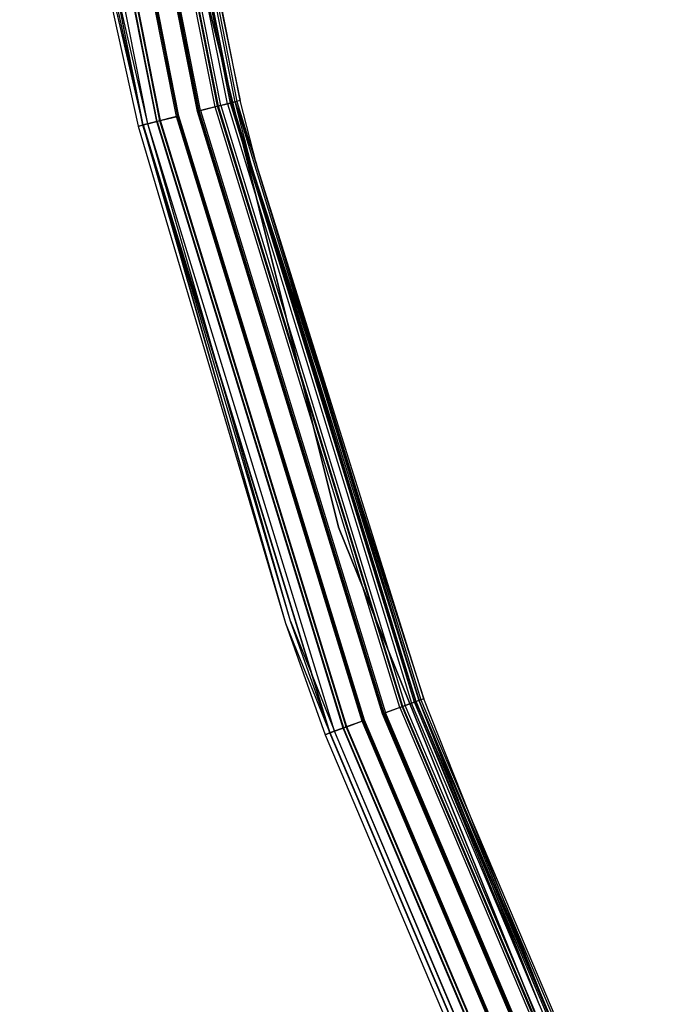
# Model space of a CAD drawing. Extents: x -22.9 to 23, y 4.7 to 50.6.
# Tile 3 of 95: x -22.7 to -20.3, y 18.8 to 22.5. Entities that reach past the tile are written whole.
import ezdxf

# ---------------------------------------------------------------- set-up
doc = ezdxf.new("R2010")
doc.units = 0
doc.header["$LTSCALE"] = 2.54
doc.layers.get('0').update_dxf_attribs({"linetype": 'CONTINUOUS'})

# ---------------------------------------------------------------- blocks, each defined once
blk = doc.blocks.new('HOTEL-MOOD-11783-11791_STL')
at = {"color": 0}
for p, q in [((-21.9155, 22.158, 1.6437), (-22.3666, 24.443, 1.6437)), ((-21.9155, 22.158, 1.6437), (-22.3666, 24.443, 1.6437)), ((-21.8915, 22.164, 31.8783), (-22.342, 24.4465, 31.8783)), ((-21.8915, 22.164, 31.8783), (-22.342, 24.4465, 31.8783)), ((-21.8804, 22.1668, 1.7202), (-22.3308, 24.4482, 1.7202)), ((-21.8804, 22.1668, 1.7202), (-22.3308, 24.4482, 1.7202)), ((-21.8753, 22.1681, 31.8049), (-22.3255, 24.4489, 31.8049)), ((-21.8753, 22.1681, 31.8049), (-22.3255, 24.4489, 31.8049)), ((-21.874, 22.1684, 31.887), (-22.3242, 24.4491, 31.887)), ((-21.874, 22.1684, 31.887), (-22.3242, 24.4491, 31.887)), ((-22.3135, 24.4507, 1.7961), (-21.8441, 22.1759, 1.7961)), ((-22.3135, 24.4507, 1.7961), (-21.8441, 22.1759, 1.7961)), ((-22.3135, 24.4507, 1.7961), (-21.8635, 22.1711, 1.7961)), ((-22.3135, 24.4507, 1.7961), (-21.8635, 22.1711, 1.7961)), ((-21.863, 22.1712, 1.7115), (-22.3129, 24.4507, 1.7115)), ((-21.863, 22.1712, 1.7115), (-22.3129, 24.4507, 1.7115)), ((-22.3057, 24.4518, 31.8049), (-21.8559, 22.173, 31.8049)), ((-22.3057, 24.4518, 31.8049), (-21.8559, 22.173, 31.8049)), ((-21.8441, 22.1759, 1.7961), (-22.2937, 24.4535, 1.7961)), ((-21.8441, 22.1759, 1.7961), (-22.2937, 24.4535, 1.7961)), ((-22.1535, 22.0981, 31.9528), (-22.6094, 24.4079, 31.9528)), ((-22.1535, 22.0981, 31.9528), (-22.6094, 24.4079, 31.9528)), ((-22.1514, 22.0987, 1.6438), (-22.6073, 24.4083, 1.6438)), ((-22.1514, 22.0987, 1.6438), (-22.6073, 24.4083, 1.6438)), ((-22.1414, 22.1012, 31.9371), (-22.5971, 24.4097, 31.9371)), ((-22.1414, 22.1012, 31.9371), (-22.5971, 24.4097, 31.9371)), ((-22.1393, 22.1017, 1.6595), (-22.5949, 24.41, 1.6595)), ((-22.1393, 22.1017, 1.6595), (-22.5949, 24.41, 1.6595)), ((-22.08, 22.1166, 31.9893), (-22.5344, 24.4188, 31.9893)), ((-22.08, 22.1166, 31.9893), (-22.5344, 24.4188, 31.9893)), ((-22.0757, 22.1177, 31.9698), (-22.53, 24.4194, 31.9698)), ((-22.0757, 22.1177, 31.9698), (-22.53, 24.4194, 31.9698)), ((-22.0756, 22.1178, 1.6061), (-22.5299, 24.4194, 1.6061)), ((-22.0756, 22.1178, 1.6061), (-22.5299, 24.4194, 1.6061)), ((-22.0712, 22.1188, 1.6256), (-22.5255, 24.4201, 1.6256)), ((-22.0712, 22.1188, 1.6256), (-22.5255, 24.4201, 1.6256)), ((-22.0027, 22.1361, 31.9698), (-22.4555, 24.4302, 31.9698)), ((-22.0027, 22.1361, 31.9698), (-22.4555, 24.4302, 31.9698)), ((-21.9984, 22.1372, 31.9893), (-22.4511, 24.4308, 31.9893)), ((-21.9984, 22.1372, 31.9893), (-22.4511, 24.4308, 31.9893)), ((-21.9957, 22.1378, 1.6256), (-22.4484, 24.4312, 1.6256)), ((-21.9957, 22.1378, 1.6256), (-22.4484, 24.4312, 1.6256)), ((-21.9914, 22.1389, 1.6061), (-22.444, 24.4318, 1.6061)), ((-21.9914, 22.1389, 1.6061), (-22.444, 24.4318, 1.6061)), ((-21.937, 22.1526, 31.9371), (-22.3885, 24.4398, 31.9371)), ((-21.937, 22.1526, 31.9371), (-22.3885, 24.4398, 31.9371)), ((-21.9276, 22.155, 1.6593), (-22.3789, 24.4412, 1.6593)), ((-21.9276, 22.155, 1.6593), (-22.3789, 24.4412, 1.6593)), ((-21.9249, 22.1556, 31.9528), (-22.3761, 24.4416, 31.9528)), ((-21.9249, 22.1556, 31.9528), (-22.3761, 24.4416, 31.9528)), ((-22.2044, 22.0853, 31.887), (-22.6614, 24.4004, 31.887)), ((-22.2044, 22.0853, 31.887), (-22.6614, 24.4004, 31.887)), ((-22.2038, 22.0855, 1.7117), (-22.6608, 24.4005, 1.7117)), ((-22.2038, 22.0855, 1.7117), (-22.6608, 24.4005, 1.7117)), ((-22.1869, 22.0897, 31.8783), (-22.6435, 24.403, 31.8783)), ((-22.1869, 22.0897, 31.8783), (-22.6435, 24.403, 31.8783)), ((-22.1864, 22.0899, 1.7204), (-22.643, 24.4031, 1.7204)), ((-22.1864, 22.0899, 1.7204), (-22.643, 24.4031, 1.7204)), ((-22.2412, 23.6503, 1.8265), (-21.4789, 20.5931, 1.8265)), ((-21.4789, 20.5931, 1.8065), (-22.2412, 23.6503, 1.8065)), ((-22.2412, 23.6503, 1.8265), (-21.4789, 20.5931, 1.8265)), ((-21.4789, 20.5931, 1.8065), (-22.2412, 23.6503, 1.8065)), ((-22.5276, 23.4762, 31.8049), (-22.2044, 22.0853, 31.887)), ((-22.5276, 23.4762, 31.8049), (-22.2044, 22.0853, 31.887)), ((-22.5276, 23.4762, 31.8049), (-22.2226, 22.0808, 31.8049)), ((-22.5276, 23.4762, 1.7963), (-22.2226, 22.0808, 1.7963)), ((-22.5276, 23.4762, 31.8049), (-22.2226, 22.0808, 31.8049)), ((-22.2038, 22.0855, 1.7117), (-22.5276, 23.4762, 1.7963)), ((-22.2038, 22.0855, 1.7117), (-22.5276, 23.4762, 1.7963)), ((-22.5276, 23.4762, 1.7963), (-22.2226, 22.0808, 1.7963)), ((-22.1869, 22.0897, 31.8783), (-22.508, 23.4799, 31.8049)), ((-22.2032, 22.0857, 31.8049), (-22.508, 23.4799, 31.8049)), ((-22.1869, 22.0897, 31.8783), (-22.508, 23.4799, 31.8049)), ((-22.2032, 22.0857, 1.7963), (-22.508, 23.4799, 1.7963)), ((-22.2032, 22.0857, 31.8049), (-22.508, 23.4799, 31.8049)), ((-22.2032, 22.0857, 1.7963), (-22.508, 23.4799, 1.7963)), ((-22.1864, 22.0899, 1.7204), (-22.508, 23.4799, 1.7963)), ((-22.1864, 22.0899, 1.7204), (-22.508, 23.4799, 1.7963)), ((-21.937, 22.1526, 31.9371), (-22.0027, 22.1361, 31.9698)), ((-21.937, 22.1526, 31.9371), (-22.0027, 22.1361, 31.9698)), ((-21.9249, 22.1556, 31.9528), (-21.9984, 22.1372, 31.9893)), ((-21.9249, 22.1556, 31.9528), (-21.9984, 22.1372, 31.9893)), ((-21.9957, 22.1378, 1.6256), (-21.9276, 22.155, 1.6593)), ((-21.9957, 22.1378, 1.6256), (-21.9276, 22.155, 1.6593)), ((-21.9155, 22.158, 1.6437), (-21.9914, 22.1389, 1.6061)), ((-21.9155, 22.158, 1.6437), (-21.9914, 22.1389, 1.6061)), ((-21.8915, 22.164, 31.8783), (-21.937, 22.1526, 31.9371)), ((-21.8915, 22.164, 31.8783), (-21.937, 22.1526, 31.9371)), ((-21.2527, 19.9239, 31.9371), (-21.937, 22.1526, 31.9371)), ((-21.2527, 19.9239, 31.9371), (-21.937, 22.1526, 31.9371)), ((-21.9276, 22.155, 1.6593), (-21.8804, 22.1668, 1.7202)), ((-21.9276, 22.155, 1.6593), (-21.8804, 22.1668, 1.7202)), ((-21.2436, 19.9272, 1.6593), (-21.9276, 22.155, 1.6593)), ((-21.2436, 19.9272, 1.6593), (-21.9276, 22.155, 1.6593)), ((-21.874, 22.1684, 31.887), (-21.9249, 22.1556, 31.9528)), ((-21.874, 22.1684, 31.887), (-21.9249, 22.1556, 31.9528)), ((-21.241, 19.9282, 31.9528), (-21.9249, 22.1556, 31.9528)), ((-21.241, 19.9282, 31.9528), (-21.9249, 22.1556, 31.9528)), ((-21.863, 22.1712, 1.7115), (-21.9155, 22.158, 1.6437)), ((-21.863, 22.1712, 1.7115), (-21.9155, 22.158, 1.6437)), ((-21.9155, 22.158, 1.6437), (-21.2319, 19.9315, 1.6437)), ((-21.9155, 22.158, 1.6437), (-21.2319, 19.9315, 1.6437)), ((-21.8915, 22.164, 31.8783), (-21.8753, 22.1681, 31.8049)), ((-21.8915, 22.164, 31.8783), (-21.8753, 22.1681, 31.8049)), ((-21.8915, 22.164, 31.8783), (-21.2087, 19.94, 31.8783)), ((-21.8915, 22.164, 31.8783), (-21.2087, 19.94, 31.8783)), ((-21.8804, 22.1668, 1.7202), (-21.8635, 22.1711, 1.7961)), ((-21.8804, 22.1668, 1.7202), (-21.8635, 22.1711, 1.7961)), ((-21.8804, 22.1668, 1.7202), (-21.8029, 21.9355, 1.7961)), ((-21.1979, 19.9439, 1.7202), (-21.8804, 22.1668, 1.7202)), ((-21.1979, 19.9439, 1.7202), (-21.8804, 22.1668, 1.7202)), ((-21.8804, 22.1668, 1.7202), (-21.8029, 21.9355, 1.7961)), ((-21.1929, 19.9457, 31.8049), (-21.8753, 22.1681, 31.8049)), ((-21.1929, 19.9457, 31.8049), (-21.8753, 22.1681, 31.8049)), ((-21.8559, 22.173, 31.8049), (-21.874, 22.1684, 31.887)), ((-21.8559, 22.173, 31.8049), (-21.874, 22.1684, 31.887)), ((-21.1917, 19.9461, 31.887), (-21.874, 22.1684, 31.887)), ((-21.1917, 19.9461, 31.887), (-21.874, 22.1684, 31.887)), ((-21.8635, 22.1711, 1.7961), (-21.8029, 21.9355, 1.7961)), ((-21.8635, 22.1711, 1.7961), (-21.8029, 21.9355, 1.7961)), ((-21.8441, 22.1759, 1.7961), (-21.863, 22.1712, 1.7115)), ((-21.8441, 22.1759, 1.7961), (-21.863, 22.1712, 1.7115)), ((-21.863, 22.1712, 1.7115), (-21.181, 19.95, 1.7115)), ((-21.863, 22.1712, 1.7115), (-21.181, 19.95, 1.7115)), ((-21.863, 22.1712, 1.7115), (-21.7836, 21.9406, 1.7961)), ((-21.863, 22.1712, 1.7115), (-21.7836, 21.9406, 1.7961)), ((-21.8559, 22.173, 31.8049), (-21.1741, 19.9525, 31.8049)), ((-21.8559, 22.173, 31.8049), (-21.1741, 19.9525, 31.8049)), ((-21.7836, 21.9406, 1.7961), (-21.8441, 22.1759, 1.7961)), ((-21.7836, 21.9406, 1.7961), (-21.8441, 22.1759, 1.7961)), ((-22.08, 22.1166, 31.9893), (-22.1535, 22.0981, 31.9528)), ((-22.08, 22.1166, 31.9893), (-22.1535, 22.0981, 31.9528)), ((-22.0756, 22.1178, 1.6061), (-22.1514, 22.0987, 1.6438)), ((-22.0756, 22.1178, 1.6061), (-22.1514, 22.0987, 1.6438)), ((-22.0757, 22.1177, 31.9698), (-22.1414, 22.1012, 31.9371)), ((-22.0757, 22.1177, 31.9698), (-22.1414, 22.1012, 31.9371)), ((-22.1393, 22.1017, 1.6595), (-22.0712, 22.1188, 1.6256)), ((-22.1393, 22.1017, 1.6595), (-22.0712, 22.1188, 1.6256)), ((-21.3913, 19.8734, 31.9893), (-22.08, 22.1166, 31.9893)), ((-21.3913, 19.8734, 31.9893), (-22.08, 22.1166, 31.9893)), ((-21.3871, 19.8749, 31.9698), (-22.0757, 22.1177, 31.9698)), ((-21.3871, 19.8749, 31.9698), (-22.0757, 22.1177, 31.9698)), ((-22.0756, 22.1178, 1.6061), (-21.387, 19.875, 1.6061)), ((-22.0756, 22.1178, 1.6061), (-21.387, 19.875, 1.6061)), ((-21.3828, 19.8765, 1.6256), (-22.0712, 22.1188, 1.6256)), ((-21.3828, 19.8765, 1.6256), (-22.0712, 22.1188, 1.6256)), ((-21.3164, 19.9007, 31.9698), (-22.0027, 22.1361, 31.9698)), ((-21.3164, 19.9007, 31.9698), (-22.0027, 22.1361, 31.9698)), ((-21.3122, 19.9022, 31.9893), (-21.9984, 22.1372, 31.9893)), ((-21.3122, 19.9022, 31.9893), (-21.9984, 22.1372, 31.9893)), ((-21.3096, 19.9032, 1.6256), (-21.9957, 22.1378, 1.6256)), ((-21.3096, 19.9032, 1.6256), (-21.9957, 22.1378, 1.6256)), ((-21.9914, 22.1389, 1.6061), (-21.3054, 19.9047, 1.6061)), ((-21.9914, 22.1389, 1.6061), (-21.3054, 19.9047, 1.6061)), ((-22.2226, 22.0808, 1.7963), (-22.2038, 22.0855, 1.7117)), ((-22.2226, 22.0808, 1.7963), (-22.2038, 22.0855, 1.7117)), ((-22.2226, 22.0808, 31.8049), (-22.2044, 22.0853, 31.887)), ((-22.2226, 22.0808, 31.8049), (-22.2044, 22.0853, 31.887)), ((-22.2226, 22.0808, 31.8049), (-21.6759, 20.2375, 31.8049)), ((-22.2226, 22.0808, 1.7963), (-22.2226, 22.0808, 31.8049)), ((-22.2226, 22.0808, 1.7963), (-22.2226, 22.0808, 31.8049)), ((-22.2226, 22.0808, 1.7963), (-21.6759, 20.2375, 1.7963)), ((-22.2226, 22.0808, 31.8049), (-21.6759, 20.2375, 31.8049)), ((-22.2226, 22.0808, 1.7963), (-21.6759, 20.2375, 1.7963)), ((-22.1535, 22.0981, 31.9528), (-22.2044, 22.0853, 31.887)), ((-22.1535, 22.0981, 31.9528), (-22.2044, 22.0853, 31.887)), ((-21.5118, 19.8295, 31.887), (-22.2044, 22.0853, 31.887)), ((-22.2044, 22.0853, 31.887), (-21.6759, 20.2375, 31.8049)), ((-22.2044, 22.0853, 31.887), (-21.6759, 20.2375, 31.8049)), ((-21.5118, 19.8295, 31.887), (-22.2044, 22.0853, 31.887)), ((-22.1514, 22.0987, 1.6438), (-22.2038, 22.0855, 1.7117)), ((-22.1514, 22.0987, 1.6438), (-22.2038, 22.0855, 1.7117)), ((-22.2038, 22.0855, 1.7117), (-21.6759, 20.2375, 1.7963)), ((-22.2038, 22.0855, 1.7117), (-21.6759, 20.2375, 1.7963)), ((-22.2038, 22.0855, 1.7117), (-21.5113, 19.8297, 1.7117)), ((-22.2038, 22.0855, 1.7117), (-21.5113, 19.8297, 1.7117)), ((-22.2032, 22.0857, 1.7963), (-22.1864, 22.0899, 1.7204)), ((-22.2032, 22.0857, 1.7963), (-22.1864, 22.0899, 1.7204)), ((-22.2032, 22.0857, 31.8049), (-22.1869, 22.0897, 31.8783)), ((-22.2032, 22.0857, 31.8049), (-22.1869, 22.0897, 31.8783)), ((-21.657, 20.244, 31.8049), (-22.2032, 22.0857, 31.8049)), ((-21.657, 20.244, 1.7963), (-22.2032, 22.0857, 1.7963)), ((-22.2032, 22.0857, 1.7963), (-22.2032, 22.0857, 31.8049)), ((-21.657, 20.244, 31.8049), (-22.2032, 22.0857, 31.8049)), ((-22.2032, 22.0857, 1.7963), (-22.2032, 22.0857, 31.8049)), ((-21.657, 20.244, 1.7963), (-22.2032, 22.0857, 1.7963)), ((-22.1414, 22.1012, 31.9371), (-22.1869, 22.0897, 31.8783)), ((-22.1414, 22.1012, 31.9371), (-22.1869, 22.0897, 31.8783)), ((-21.4949, 19.8357, 31.8783), (-22.1869, 22.0897, 31.8783)), ((-21.657, 20.244, 31.8049), (-22.1869, 22.0897, 31.8783)), ((-21.4949, 19.8357, 31.8783), (-22.1869, 22.0897, 31.8783)), ((-21.657, 20.244, 31.8049), (-22.1869, 22.0897, 31.8783)), ((-22.1864, 22.0899, 1.7204), (-22.1393, 22.1017, 1.6595)), ((-22.1864, 22.0899, 1.7204), (-22.1393, 22.1017, 1.6595)), ((-21.657, 20.244, 1.7963), (-22.1864, 22.0899, 1.7204)), ((-21.657, 20.244, 1.7963), (-22.1864, 22.0899, 1.7204)), ((-21.4943, 19.8359, 1.7204), (-22.1864, 22.0899, 1.7204)), ((-21.4943, 19.8359, 1.7204), (-22.1864, 22.0899, 1.7204)), ((-21.4625, 19.8475, 31.9528), (-22.1535, 22.0981, 31.9528)), ((-21.4625, 19.8475, 31.9528), (-22.1535, 22.0981, 31.9528)), ((-22.1514, 22.0987, 1.6438), (-21.4604, 19.8482, 1.6438)), ((-22.1514, 22.0987, 1.6438), (-21.4604, 19.8482, 1.6438)), ((-21.4508, 19.8517, 31.9371), (-22.1414, 22.1012, 31.9371)), ((-21.4508, 19.8517, 31.9371), (-22.1414, 22.1012, 31.9371)), ((-21.4487, 19.8525, 1.6595), (-22.1393, 22.1017, 1.6595)), ((-21.4487, 19.8525, 1.6595), (-22.1393, 22.1017, 1.6595)), ((-21.8029, 21.9355, 1.7961), (-21.1628, 19.9567, 1.7961)), ((-21.8029, 21.9355, 1.7961), (-21.1816, 19.9498, 1.7961)), ((-21.8029, 21.9355, 1.7961), (-21.1628, 19.9567, 1.7961)), ((-21.1979, 19.9439, 1.7202), (-21.8029, 21.9355, 1.7961)), ((-21.1979, 19.9439, 1.7202), (-21.8029, 21.9355, 1.7961)), ((-21.8029, 21.9355, 1.7961), (-21.1816, 19.9498, 1.7961)), ((-21.1628, 19.9567, 1.7961), (-21.7836, 21.9406, 1.7961)), ((-21.1628, 19.9567, 1.7961), (-21.7836, 21.9406, 1.7961)), ((-21.181, 19.95, 1.7115), (-21.7836, 21.9406, 1.7961)), ((-21.181, 19.95, 1.7115), (-21.7836, 21.9406, 1.7961)), ((-21.4789, 20.5931, 1.8265), (-20.2986, 17.6717, 1.8265)), ((-20.2986, 17.6717, 1.8065), (-21.4789, 20.5931, 1.8065)), ((-21.4789, 20.5931, 1.8265), (-20.2986, 17.6717, 1.8265)), ((-21.4789, 20.5931, 1.8265), (-21.4789, 20.5931, 1.8065)), ((-20.2986, 17.6717, 1.8065), (-21.4789, 20.5931, 1.8065)), ((-21.4789, 20.5931, 1.8265), (-21.4789, 20.5931, 1.8065)), ((-21.5106, 19.8299, 31.8049), (-21.657, 20.244, 31.8049)), ((-21.657, 20.244, 31.8049), (-21.4949, 19.8357, 31.8783)), ((-21.657, 20.244, 31.8049), (-21.4949, 19.8357, 31.8783)), ((-21.5106, 19.8299, 1.7963), (-21.657, 20.244, 1.7963)), ((-21.657, 20.244, 1.7963), (-21.657, 20.244, 31.8049)), ((-21.5106, 19.8299, 31.8049), (-21.657, 20.244, 31.8049)), ((-21.657, 20.244, 1.7963), (-21.657, 20.244, 31.8049)), ((-21.657, 20.244, 1.7963), (-21.4943, 19.8359, 1.7204)), ((-21.5106, 19.8299, 1.7963), (-21.657, 20.244, 1.7963)), ((-21.657, 20.244, 1.7963), (-21.4943, 19.8359, 1.7204)), ((-21.6759, 20.2375, 31.8049), (-21.5118, 19.8295, 31.887)), ((-21.6759, 20.2375, 31.8049), (-21.5294, 19.8231, 31.8049)), ((-21.6759, 20.2375, 31.8049), (-21.5118, 19.8295, 31.887)), ((-21.6759, 20.2375, 1.7963), (-21.6759, 20.2375, 31.8049)), ((-21.6759, 20.2375, 1.7963), (-21.6759, 20.2375, 31.8049)), ((-21.6759, 20.2375, 1.7963), (-21.5294, 19.8231, 1.7963)), ((-21.6759, 20.2375, 31.8049), (-21.5294, 19.8231, 31.8049)), ((-21.6759, 20.2375, 1.7963), (-21.5294, 19.8231, 1.7963)), ((-21.6759, 20.2375, 1.7963), (-21.5113, 19.8297, 1.7117)), ((-21.6759, 20.2375, 1.7963), (-21.5113, 19.8297, 1.7117)), ((-21.181, 19.95, 1.7115), (-21.2319, 19.9315, 1.6437)), ((-21.181, 19.95, 1.7115), (-21.2319, 19.9315, 1.6437)), ((-21.1816, 19.9498, 1.7961), (-21.1979, 19.9439, 1.7202)), ((-21.1816, 19.9498, 1.7961), (-21.1979, 19.9439, 1.7202)), ((-21.1741, 19.9525, 31.8049), (-21.1917, 19.9461, 31.887)), ((-21.1741, 19.9525, 31.8049), (-21.1917, 19.9461, 31.887)), ((-21.1816, 19.9498, 1.7961), (-20.7162, 18.8266, 1.7961)), ((-21.1816, 19.9498, 1.7961), (-20.7162, 18.8266, 1.7961)), ((-21.1816, 19.9498, 1.7961), (-20.7346, 18.8187, 1.7961)), ((-21.1816, 19.9498, 1.7961), (-20.7346, 18.8187, 1.7961)), ((-21.1628, 19.9567, 1.7961), (-21.181, 19.95, 1.7115)), ((-21.1628, 19.9567, 1.7961), (-21.181, 19.95, 1.7115)), ((-20.7162, 18.8266, 1.7961), (-21.181, 19.95, 1.7115)), ((-20.7162, 18.8266, 1.7961), (-21.181, 19.95, 1.7115)), ((-20.2743, 17.8107, 1.7115), (-21.181, 19.95, 1.7115)), ((-20.2743, 17.8107, 1.7115), (-21.181, 19.95, 1.7115)), ((-21.1741, 19.9525, 31.8049), (-20.2677, 17.8139, 31.8049)), ((-21.1741, 19.9525, 31.8049), (-20.2677, 17.8139, 31.8049)), ((-20.7162, 18.8266, 1.7961), (-21.1628, 19.9567, 1.7961)), ((-20.7162, 18.8266, 1.7961), (-21.1628, 19.9567, 1.7961)), ((-21.2527, 19.9239, 31.9371), (-21.3164, 19.9007, 31.9698)), ((-21.2527, 19.9239, 31.9371), (-21.3164, 19.9007, 31.9698)), ((-21.241, 19.9282, 31.9528), (-21.3122, 19.9022, 31.9893)), ((-21.241, 19.9282, 31.9528), (-21.3122, 19.9022, 31.9893)), ((-21.3096, 19.9032, 1.6256), (-21.2436, 19.9272, 1.6593)), ((-21.3096, 19.9032, 1.6256), (-21.2436, 19.9272, 1.6593)), ((-21.2319, 19.9315, 1.6437), (-21.3054, 19.9047, 1.6061)), ((-21.2319, 19.9315, 1.6437), (-21.3054, 19.9047, 1.6061)), ((-21.2527, 19.9239, 31.9371), (-21.2087, 19.94, 31.8783)), ((-21.2527, 19.9239, 31.9371), (-21.2087, 19.94, 31.8783)), ((-21.2527, 19.9239, 31.9371), (-20.3429, 17.7774, 31.9371)), ((-21.2527, 19.9239, 31.9371), (-20.3429, 17.7774, 31.9371)), ((-21.2436, 19.9272, 1.6593), (-21.1979, 19.9439, 1.7202)), ((-21.2436, 19.9272, 1.6593), (-21.1979, 19.9439, 1.7202)), ((-20.3342, 17.7816, 1.6593), (-21.2436, 19.9272, 1.6593)), ((-20.3342, 17.7816, 1.6593), (-21.2436, 19.9272, 1.6593)), ((-21.1917, 19.9461, 31.887), (-21.241, 19.9282, 31.9528)), ((-21.1917, 19.9461, 31.887), (-21.241, 19.9282, 31.9528)), ((-20.3317, 17.7828, 31.9528), (-21.241, 19.9282, 31.9528)), ((-20.3317, 17.7828, 31.9528), (-21.241, 19.9282, 31.9528)), ((-20.323, 17.7871, 1.6437), (-21.2319, 19.9315, 1.6437)), ((-20.323, 17.7871, 1.6437), (-21.2319, 19.9315, 1.6437)), ((-21.1929, 19.9457, 31.8049), (-21.2087, 19.94, 31.8783)), ((-21.1929, 19.9457, 31.8049), (-21.2087, 19.94, 31.8783)), ((-20.3008, 17.7979, 31.8783), (-21.2087, 19.94, 31.8783)), ((-20.3008, 17.7979, 31.8783), (-21.2087, 19.94, 31.8783)), ((-21.1979, 19.9439, 1.7202), (-20.7346, 18.8187, 1.7961)), ((-20.2905, 17.8029, 1.7202), (-21.1979, 19.9439, 1.7202)), ((-20.2905, 17.8029, 1.7202), (-21.1979, 19.9439, 1.7202)), ((-21.1979, 19.9439, 1.7202), (-20.7346, 18.8187, 1.7961)), ((-20.2857, 17.8052, 31.8049), (-21.1929, 19.9457, 31.8049)), ((-20.2857, 17.8052, 31.8049), (-21.1929, 19.9457, 31.8049)), ((-20.2845, 17.8058, 31.887), (-21.1917, 19.9461, 31.887)), ((-20.2845, 17.8058, 31.887), (-21.1917, 19.9461, 31.887)), ((-21.4487, 19.8525, 1.6595), (-21.3828, 19.8765, 1.6256)), ((-21.4487, 19.8525, 1.6595), (-21.3828, 19.8765, 1.6256)), ((-20.4674, 17.7169, 1.6256), (-21.3828, 19.8765, 1.6256)), ((-20.4674, 17.7169, 1.6256), (-21.3828, 19.8765, 1.6256)), ((-20.4039, 17.7477, 31.9698), (-21.3164, 19.9007, 31.9698)), ((-20.4039, 17.7477, 31.9698), (-21.3164, 19.9007, 31.9698)), ((-20.3999, 17.7497, 31.9893), (-21.3122, 19.9022, 31.9893)), ((-20.3999, 17.7497, 31.9893), (-21.3122, 19.9022, 31.9893)), ((-20.3974, 17.7509, 1.6256), (-21.3096, 19.9032, 1.6256)), ((-20.3974, 17.7509, 1.6256), (-21.3096, 19.9032, 1.6256)), ((-20.3934, 17.7529, 1.6061), (-21.3054, 19.9047, 1.6061)), ((-20.3934, 17.7529, 1.6061), (-21.3054, 19.9047, 1.6061)), ((-21.4625, 19.8475, 31.9528), (-21.5118, 19.8295, 31.887)), ((-21.4625, 19.8475, 31.9528), (-21.5118, 19.8295, 31.887)), ((-21.4604, 19.8482, 1.6438), (-21.5113, 19.8297, 1.7117)), ((-21.4604, 19.8482, 1.6438), (-21.5113, 19.8297, 1.7117)), ((-21.4508, 19.8517, 31.9371), (-21.4949, 19.8357, 31.8783)), ((-21.4508, 19.8517, 31.9371), (-21.4949, 19.8357, 31.8783)), ((-21.4943, 19.8359, 1.7204), (-21.4487, 19.8525, 1.6595)), ((-21.4943, 19.8359, 1.7204), (-21.4487, 19.8525, 1.6595)), ((-21.3913, 19.8734, 31.9893), (-21.4625, 19.8475, 31.9528)), ((-21.3913, 19.8734, 31.9893), (-21.4625, 19.8475, 31.9528)), ((-20.5438, 17.6798, 31.9528), (-21.4625, 19.8475, 31.9528)), ((-20.5438, 17.6798, 31.9528), (-21.4625, 19.8475, 31.9528)), ((-21.387, 19.875, 1.6061), (-21.4604, 19.8482, 1.6438)), ((-21.387, 19.875, 1.6061), (-21.4604, 19.8482, 1.6438)), ((-20.5418, 17.6807, 1.6438), (-21.4604, 19.8482, 1.6438)), ((-20.5418, 17.6807, 1.6438), (-21.4604, 19.8482, 1.6438)), ((-21.3871, 19.8749, 31.9698), (-21.4508, 19.8517, 31.9371)), ((-21.3871, 19.8749, 31.9698), (-21.4508, 19.8517, 31.9371)), ((-20.5325, 17.6852, 31.9371), (-21.4508, 19.8517, 31.9371)), ((-20.5325, 17.6852, 31.9371), (-21.4508, 19.8517, 31.9371)), ((-20.5305, 17.6862, 1.6595), (-21.4487, 19.8525, 1.6595)), ((-20.5305, 17.6862, 1.6595), (-21.4487, 19.8525, 1.6595)), ((-20.4756, 17.7129, 31.9893), (-21.3913, 19.8734, 31.9893)), ((-20.4756, 17.7129, 31.9893), (-21.3913, 19.8734, 31.9893)), ((-20.4716, 17.7149, 31.9698), (-21.3871, 19.8749, 31.9698)), ((-20.4716, 17.7149, 31.9698), (-21.3871, 19.8749, 31.9698)), ((-20.4715, 17.7149, 1.6061), (-21.387, 19.875, 1.6061)), ((-20.4715, 17.7149, 1.6061), (-21.387, 19.875, 1.6061)), ((-21.5113, 19.8297, 1.7117), (-21.5294, 19.8231, 1.7963)), ((-21.5113, 19.8297, 1.7117), (-21.5294, 19.8231, 1.7963)), ((-21.5294, 19.8231, 31.8049), (-21.5118, 19.8295, 31.887)), ((-21.5294, 19.8231, 31.8049), (-21.5118, 19.8295, 31.887)), ((-21.5294, 19.8231, 31.8049), (-20.6078, 17.6487, 31.8049)), ((-21.5294, 19.8231, 1.7963), (-21.5294, 19.8231, 31.8049)), ((-21.5294, 19.8231, 1.7963), (-21.5294, 19.8231, 31.8049)), ((-21.5294, 19.8231, 1.7963), (-20.6078, 17.6487, 1.7963)), ((-21.5294, 19.8231, 31.8049), (-20.6078, 17.6487, 31.8049)), ((-21.5294, 19.8231, 1.7963), (-20.6078, 17.6487, 1.7963)), ((-20.5909, 17.6568, 31.887), (-21.5118, 19.8295, 31.887)), ((-20.5909, 17.6568, 31.887), (-21.5118, 19.8295, 31.887)), ((-20.5904, 17.6571, 1.7117), (-21.5113, 19.8297, 1.7117)), ((-20.5904, 17.6571, 1.7117), (-21.5113, 19.8297, 1.7117)), ((-21.5106, 19.8299, 1.7963), (-21.4943, 19.8359, 1.7204)), ((-21.5106, 19.8299, 1.7963), (-21.4943, 19.8359, 1.7204)), ((-21.5106, 19.8299, 31.8049), (-21.4949, 19.8357, 31.8783)), ((-21.5106, 19.8299, 31.8049), (-21.4949, 19.8357, 31.8783)), ((-20.5898, 17.6574, 31.8049), (-21.5106, 19.8299, 31.8049)), ((-20.5898, 17.6574, 1.7963), (-21.5106, 19.8299, 1.7963)), ((-21.5106, 19.8299, 1.7963), (-21.5106, 19.8299, 31.8049)), ((-20.5898, 17.6574, 31.8049), (-21.5106, 19.8299, 31.8049)), ((-21.5106, 19.8299, 1.7963), (-21.5106, 19.8299, 31.8049)), ((-20.5898, 17.6574, 1.7963), (-21.5106, 19.8299, 1.7963)), ((-20.5747, 17.6647, 31.8783), (-21.4949, 19.8357, 31.8783)), ((-20.5747, 17.6647, 31.8783), (-21.4949, 19.8357, 31.8783)), ((-20.5742, 17.665, 1.7204), (-21.4943, 19.8359, 1.7204)), ((-20.5742, 17.665, 1.7204), (-21.4943, 19.8359, 1.7204)), ((-20.2568, 17.8192, 1.7961), (-20.7162, 18.8266, 1.7961)), ((-20.7162, 18.8266, 1.7961), (-20.2743, 17.8107, 1.7115)), ((-20.2568, 17.8192, 1.7961), (-20.7162, 18.8266, 1.7961)), ((-20.7162, 18.8266, 1.7961), (-20.2743, 17.8107, 1.7115))]:
    blk.add_line(p, q, dxfattribs=at)

msp = doc.modelspace()

# ---------------------------------------------------------------- block references
at = {"color": 0}
msp.add_blockref('HOTEL-MOOD-11783-11791_STL', (0, 0), dxfattribs=at)

doc.saveas('drawing.dxf')
